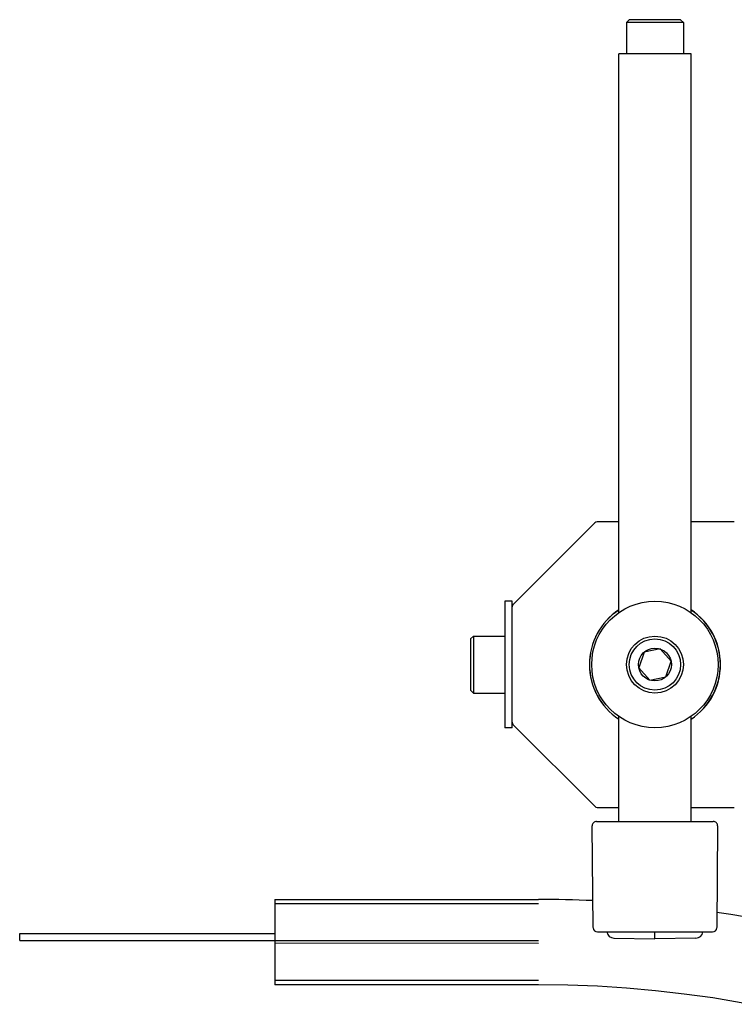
# Model space of a CAD drawing. Header units: inches. Extents: x 0 to 88, y 0 to 68.
# Tile 11 of 19: x 17.4 to 22.3, y 50.8 to 57.6. Entities that reach past the tile are written whole.
import ezdxf

# ---------------------------------------------------------------- set-up
doc = ezdxf.new("R2010")
doc.units = ezdxf.units.IN
doc.header["$LTSCALE"] = 4.84
doc.header["$MEASUREMENT"] = 0
for name, color, linetype in [('206380_1_BL16', 7, 'CONTINUOUS'), ('206381_206381_1_BL15', 7, 'CONTINUOUS'), ('206383_X26128_1_BL14', 7, 'CONTINUOUS'), ('206386_1_BL51', 7, 'CONTINUOUS'), ('206397_206397_1_BL11', 7, 'CONTINUOUS'), ('207125_WW_207125_06_1_BL0', 7, 'CONTINUOUS'), ('207138_WW_6_1_BL2', 7, 'CONTINUOUS'), ('911_709_91090A107_1_BL12', 7, 'CONTINUOUS'), ('911_709_91090A107_1_BL47', 7, 'CONTINUOUS'), ('9206XXM_920614M_1_BL10', 7, 'CONTINUOUS'), ('9206XXM_920614M_1_BL5', 7, 'CONTINUOUS'), ('9206XXM_9206150M_1_BL45', 7, 'CONTINUOUS')]:
    doc.layers.add(name, color=color, linetype=linetype)

# ---------------------------------------------------------------- blocks, each defined once
blk = doc.blocks.new('207125_WW_207125_06_1_BL0', base_point=(41.1203, 32.1685))
at = {"layer": '207125_WW_207125_06_1_BL0', "color": 7, "linetype": 'CONTINUOUS'}
for p, q in [((17.3789, 51.197), (17.3789, 51.245)), ((17.3789, 51.245), (19.1449, 51.245)), ((17.3789, 51.197), (19.1449, 51.197))]:
    blk.add_line(p, q, dxfattribs=at)
blk = doc.blocks.new('207138_WW_6_1_BL2', base_point=(42.0033, 33.8771))
at = {"layer": '207138_WW_6_1_BL2', "color": 7, "linetype": 'CONTINUOUS'}
for p, q in [((19.1449, 51.4803), (19.1449, 50.8898)), ((19.1449, 51.4803), (20.9675, 51.4803)), ((20.9675, 51.4491), (19.1449, 51.4491)), ((20.9675, 51.1934), (19.1449, 51.1932)), ((20.9675, 51.1766), (19.1449, 51.1769)), ((19.1449, 50.921), (20.9675, 50.921)), ((20.9675, 50.8898), (19.1449, 50.8898))]:
    blk.add_line(p, q, dxfattribs=at)
for radius, start, end in [(8.5104, 87.46376, 90), (8.5104, 40.27816, 81.65554), (7.9198, 0, 90)]:
    blk.add_arc((20.9675, 42.97), radius, start, end, dxfattribs=at)
blk = doc.blocks.new('9206XXM_920614M_1_BL5', base_point=(20.6161, 33.7221))
at = {"layer": '9206XXM_920614M_1_BL5', "color": 7, "linetype": 'CONTINUOUS'}
for p, q in [((20.498, 53.2825), (20.5177, 53.3022)), ((20.498, 53.2825), (20.498, 52.9282)), ((20.5177, 53.3022), (20.5177, 52.9085)), ((20.5177, 53.3022), (20.7343, 53.3022)), ((20.498, 52.9282), (20.5177, 52.9085)), ((20.5177, 52.9085), (20.7343, 52.9085))]:
    blk.add_line(p, q, dxfattribs=at)
blk = doc.blocks.new('9206XXM_920614M_1_BL10', base_point=(44.5838, 35.5735))
at = {"layer": '9206XXM_920614M_1_BL10', "color": 7, "linetype": 'CONTINUOUS'}
for p, q in [((21.8095, 53.2131), (21.6981, 53.1905)), ((21.8847, 53.1279), (21.8095, 53.2131)), ((21.6981, 53.1905), (21.662, 53.0827)), ((21.662, 53.0827), (21.7373, 52.9976)), ((21.8486, 53.0202), (21.8847, 53.1279)), ((21.7373, 52.9976), (21.8486, 53.0202))]:
    blk.add_line(p, q, dxfattribs=at)
for radius in [0.1969, 0.1772, 0.1137]:
    blk.add_circle((21.7734, 53.1053), radius, dxfattribs=at)
blk = doc.blocks.new('206397_206397_1_BL11', base_point=(21.7734, 33.7798))
at = {"layer": '206397_206397_1_BL11', "color": 7, "linetype": 'CONTINUOUS'}
for p, q in [((21.7734, 51.2078), (21.7734, 51.2553)), ((21.49, 51.2127), (21.7734, 51.2078)), ((22.0567, 51.2127), (21.7734, 51.2078))]:
    blk.add_line(p, q, dxfattribs=at)
for centre, start, end in [((21.4909, 51.2627), 188.50166, 269), ((22.0559, 51.2627), 271.00023, 351.49833)]:
    blk.add_arc(centre, 0.05, start, end, dxfattribs=at)
blk = doc.blocks.new('911_709_91090A107_1_BL12', base_point=(44.5838, 35.6683))
at = {"layer": '911_709_91090A107_1_BL12', "color": 7, "linetype": 'CONTINUOUS'}
blk.add_circle((21.7734, 53.1053), 0.4375, dxfattribs=at)
blk = doc.blocks.new('206383_X26128_1_BL14', base_point=(43.8244, 34.1234))
at = {"layer": '206383_X26128_1_BL14', "color": 7, "linetype": 'CONTINUOUS'}
for p, q in [((21.3456, 51.2851), (21.3394, 51.9901)), ((21.3694, 52.0203), (22.1773, 52.0203)), ((22.2073, 51.9901), (22.2011, 51.2851)), ((21.3756, 51.2553), (22.1711, 51.2553))]:
    blk.add_line(p, q, dxfattribs=at)
for centre, start, end in [((21.3694, 51.9903), 90, 180.5), ((22.1773, 51.9903), 359.5, 90), ((21.3756, 51.2853), 180.5, 270), ((22.1711, 51.2853), 270, 359.5)]:
    blk.add_arc(centre, 0.03, start, end, dxfattribs=at)
blk = doc.blocks.new('206381_206381_1_BL15', base_point=(21.8566, 33.7798))
at = {"layer": '206381_206381_1_BL15', "color": 7, "linetype": 'CONTINUOUS'}
for centre, radius, start, end in [((21.7734, 53.1053), 0.4527, 123.53874, 236.46126), ((21.7734, 53.1053), 0.4527, 303.53874, 56.46126), ((21.2765, 53.3458), 0.0992, 328.81929, 333.82122), ((21.2764, 52.8648), 0.0992, 26.17926, 31.17816)]:
    blk.add_arc(centre, radius, start, end, dxfattribs=at)
blk = doc.blocks.new('206380_1_BL16', base_point=(44.7473, 34.1696))
at = {"layer": '206380_1_BL16', "color": 7, "linetype": 'CONTINUOUS'}
for p, q in [((21.3568, 54.0861), (20.7926, 53.5219)), ((21.5234, 54.0934), (21.3744, 54.0934)), ((22.3225, 54.0934), (22.0234, 54.0934)), ((20.7853, 53.4162), (20.7853, 53.5043)), ((20.7853, 52.7064), (20.7853, 52.7946)), ((20.7926, 52.6887), (21.3568, 52.1245)), ((21.3744, 52.1172), (21.5234, 52.1172)), ((22.0234, 52.1172), (22.3225, 52.1172))]:
    blk.add_line(p, q, dxfattribs=at)
for centre, radius, start, end in [((21.3744, 54.0684), 0.025, 90, 135), ((20.8103, 53.5043), 0.025, 135, 180), ((21.7734, 53.1053), 0.4535, 123.48376, 236.51638), ((21.7734, 53.1053), 0.4535, 303.48376, 56.51638), ((20.8103, 52.7064), 0.025, 180, 225), ((21.3744, 52.1422), 0.025, 225, 270)]:
    blk.add_arc(centre, radius, start, end, dxfattribs=at)
blk = doc.blocks.new('9206XXM_9206150M_1_BL45', base_point=(46.716, 37.0818))
at = {"layer": '9206XXM_9206150M_1_BL45', "color": 7, "linetype": 'CONTINUOUS'}
for p, q in [((21.5962, 57.5665), (21.5765, 57.5469)), ((21.9505, 57.5665), (21.5962, 57.5665)), ((21.9505, 57.5665), (21.9702, 57.5469)), ((21.5765, 57.5469), (21.5765, 57.3303)), ((21.9702, 57.5469), (21.5765, 57.5469)), ((21.9702, 57.5469), (21.9702, 57.3303))]:
    blk.add_line(p, q, dxfattribs=at)
blk = doc.blocks.new('911_709_91090A107_1_BL47', base_point=(20.7598, 53.1053))
at = {"layer": '911_709_91090A107_1_BL47', "color": 7, "linetype": 'CONTINUOUS'}
for p, q in [((20.7343, 53.5428), (20.7343, 52.6678)), ((20.7853, 53.5428), (20.7343, 53.5428)), ((20.7853, 53.5043), (20.7853, 53.5428)), ((20.7853, 52.7946), (20.7853, 53.4162)), ((20.7853, 52.6678), (20.7343, 52.6678)), ((20.7853, 52.6678), (20.7853, 52.7064))]:
    blk.add_line(p, q, dxfattribs=at)
blk = doc.blocks.new('206386_1_BL51', base_point=(46.5713, 36.9371))
at = {"layer": '206386_1_BL51', "color": 7, "linetype": 'CONTINUOUS'}
for p, q in [((21.5234, 53.4643), (21.5234, 57.3303)), ((22.0234, 57.3303), (21.5234, 57.3303)), ((22.0234, 53.4641), (22.0234, 57.3303)), ((21.5234, 52.0203), (21.5234, 52.7465)), ((22.0234, 52.0203), (22.0234, 52.7463))]:
    blk.add_line(p, q, dxfattribs=at)

msp = doc.modelspace()

# ---------------------------------------------------------------- block references
at = {"layer": '206380_1_BL16'}
msp.add_blockref('206380_1_BL16', (44.7473, 34.1696), dxfattribs=at)
at = {"layer": '206381_206381_1_BL15'}
msp.add_blockref('206381_206381_1_BL15', (21.8566, 33.7798), dxfattribs=at)
at = {"layer": '206383_X26128_1_BL14'}
msp.add_blockref('206383_X26128_1_BL14', (43.8244, 34.1234), dxfattribs=at)
at = {"layer": '206386_1_BL51'}
msp.add_blockref('206386_1_BL51', (46.5713, 36.9371), dxfattribs=at)
at = {"layer": '206397_206397_1_BL11'}
msp.add_blockref('206397_206397_1_BL11', (21.7734, 33.7798), dxfattribs=at)
at = {"layer": '207125_WW_207125_06_1_BL0'}
msp.add_blockref('207125_WW_207125_06_1_BL0', (41.1203, 32.1685), dxfattribs=at)
at = {"layer": '207138_WW_6_1_BL2'}
msp.add_blockref('207138_WW_6_1_BL2', (42.0033, 33.8771), dxfattribs=at)
at = {"layer": '911_709_91090A107_1_BL12'}
msp.add_blockref('911_709_91090A107_1_BL12', (44.5838, 35.6683), dxfattribs=at)
at = {"layer": '911_709_91090A107_1_BL47'}
msp.add_blockref('911_709_91090A107_1_BL47', (20.7598, 53.1053), dxfattribs=at)
at = {"layer": '9206XXM_920614M_1_BL10'}
msp.add_blockref('9206XXM_920614M_1_BL10', (44.5838, 35.5735), dxfattribs=at)
at = {"layer": '9206XXM_920614M_1_BL5'}
msp.add_blockref('9206XXM_920614M_1_BL5', (20.6161, 33.7221), dxfattribs=at)
at = {"layer": '9206XXM_9206150M_1_BL45'}
msp.add_blockref('9206XXM_9206150M_1_BL45', (46.716, 37.0818), dxfattribs=at)

doc.saveas('drawing.dxf')
